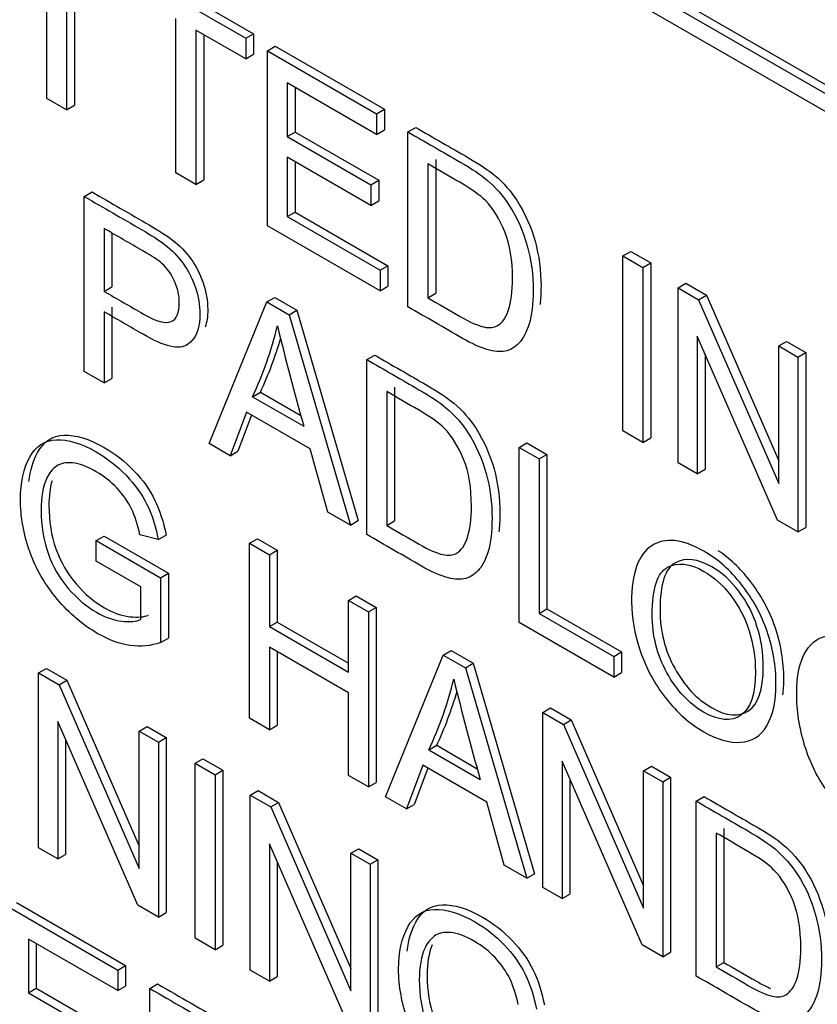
# Model space of a CAD drawing. Header units: inches. Extents: x 1 to 359, y -2 to 239.
# Tile 48 of 57: x 331.397 to 331.757, y 183.462 to 183.907. Entities that reach past the tile are written whole.
import ezdxf

# ---------------------------------------------------------------- set-up
doc = ezdxf.new("R2010")
doc.units = ezdxf.units.IN
doc.header["$MEASUREMENT"] = 0
doc.layers.add('Default', color=7, linetype='Continuous')
doc.layers.add('LAB20180', color=7, linetype='Continuous')

# ---------------------------------------------------------------- blocks, each defined once
blk = doc.blocks.new('SE1')
at = {"layer": 'LAB20180', "color": 7, "linetype": 'Continuous'}
for p, q in [((330.9091160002, 184.3646789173), (332.2349412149, 183.5992133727)), ((330.9126515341, 184.3667201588), (332.2384767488, 183.6012546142)), ((332.2349412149, 183.5910484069), (330.9091160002, 184.3565139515)), ((331.4087748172, 183.8711644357), (331.4087748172, 183.940879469)), ((331.4177445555, 183.9357007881), (331.4177445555, 183.8659857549)), ((331.4212800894, 183.9336595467), (331.4212800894, 183.8680269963)), ((331.4445627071, 183.9294705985), (331.4985632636, 183.8982933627)), ((331.448098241, 183.93151184), (331.5020987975, 183.9003346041)), ((331.4670553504, 183.8375161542), (331.4670553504, 183.9072311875)), ((331.4985632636, 183.8890400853), (331.4760706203, 183.9020262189)), ((331.4760706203, 183.9020262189), (331.4760706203, 183.8323111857)), ((331.4796061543, 183.8999849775), (331.4796061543, 183.8343524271)), ((331.4985632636, 183.8982933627), (331.5020987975, 183.9003346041)), ((331.4985632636, 183.8982933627), (331.4985632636, 183.8890400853)), ((331.5020987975, 183.9003346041), (331.5020987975, 183.8910813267)), ((331.5083525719, 183.8926415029), (331.5118881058, 183.8946827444)), ((331.5118881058, 183.8946827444), (331.5611989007, 183.8662131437)), ((331.4985632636, 183.8890400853), (331.5020987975, 183.8910813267)), ((331.5083525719, 183.8136731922), (331.5083525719, 183.8926415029)), ((331.5083525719, 183.8926415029), (331.5576633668, 183.8641719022)), ((331.5576633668, 183.8549186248), (331.5173223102, 183.8782095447)), ((331.5173223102, 183.8782095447), (331.5173223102, 183.8539196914)), ((331.5208578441, 183.8761683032), (331.5208578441, 183.8559609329)), ((331.4177445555, 183.8659857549), (331.4087748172, 183.8711644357)), ((331.4177445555, 183.8659857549), (331.4212800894, 183.8680269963)), ((331.5576633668, 183.8641719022), (331.5611989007, 183.8662131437)), ((331.5611989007, 183.8662131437), (331.5611989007, 183.8569598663)), ((331.5576633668, 183.8641719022), (331.5576633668, 183.8549186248)), ((331.5717781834, 183.856022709), (331.5753137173, 183.8580639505)), ((331.5173223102, 183.8539196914), (331.5208578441, 183.8559609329)), ((331.5173223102, 183.8539196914), (331.5550680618, 183.8321271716)), ((331.5208578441, 183.8559609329), (331.5586035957, 183.8341684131)), ((331.5576633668, 183.8549186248), (331.5611989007, 183.8569598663)), ((331.5717781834, 183.7770543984), (331.5717781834, 183.856022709)), ((331.5550680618, 183.8228213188), (331.5173223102, 183.8446138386)), ((331.5173223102, 183.8446138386), (331.5173223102, 183.8177477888)), ((331.5208578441, 183.8425725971), (331.5208578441, 183.8197890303)), ((331.5807934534, 183.8415644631), (331.5807934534, 183.7811027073)), ((331.5843289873, 183.8436057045), (331.5843289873, 183.7831439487)), ((331.4760706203, 183.8323111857), (331.4670553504, 183.8375161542)), ((331.4760706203, 183.8323111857), (331.4796061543, 183.8343524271)), ((331.5550680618, 183.8321271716), (331.5586035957, 183.8341684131)), ((331.5550680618, 183.8321271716), (331.5550680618, 183.8228213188)), ((331.5586035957, 183.8341684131), (331.5586035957, 183.8248625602)), ((331.4257125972, 183.8268459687), (331.4292481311, 183.8288872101)), ((331.4257125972, 183.7478250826), (331.4257125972, 183.8268459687)), ((331.5550680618, 183.8228213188), (331.5586035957, 183.8248625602)), ((331.5173223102, 183.8177477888), (331.5208578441, 183.8197890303)), ((331.5173223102, 183.8177477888), (331.5592569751, 183.7935367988)), ((331.5208578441, 183.8197890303), (331.562792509, 183.7955780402)), ((331.5592569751, 183.7842835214), (331.5083525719, 183.8136731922)), ((331.4346823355, 183.8124140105), (331.4346823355, 183.7840232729)), ((331.4382178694, 183.8103564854), (331.4382178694, 183.7860645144)), ((331.6688061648, 183.8000035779), (331.6723416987, 183.8020448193)), ((331.6688061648, 183.7210352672), (331.6688061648, 183.8000035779)), ((331.6688061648, 183.8000035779), (331.6778214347, 183.7947986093)), ((331.6723416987, 183.8020448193), (331.6813569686, 183.7968398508)), ((331.5592569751, 183.7935367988), (331.562792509, 183.7955780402)), ((331.562792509, 183.7955780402), (331.562792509, 183.7863247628)), ((331.6778214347, 183.7947986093), (331.6813569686, 183.7968398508)), ((331.6813569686, 183.7968398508), (331.6813569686, 183.7178715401)), ((331.5592569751, 183.7935367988), (331.5592569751, 183.7842835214)), ((331.6778214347, 183.7947986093), (331.6778214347, 183.7158302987)), ((331.5592569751, 183.7842835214), (331.562792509, 183.7863247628)), ((331.6937119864, 183.7856241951), (331.6972475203, 183.7876654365)), ((331.6972475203, 183.7876654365), (331.7065359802, 183.7823027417)), ((331.4346823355, 183.7840232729), (331.4382178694, 183.7860645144)), ((331.5807934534, 183.7811027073), (331.5843289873, 183.7831439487)), ((331.6937119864, 183.7066558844), (331.6937119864, 183.7856241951)), ((331.6937119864, 183.7856241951), (331.7030004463, 183.7802615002)), ((331.7030004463, 183.7802615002), (331.7065359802, 183.7823027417)), ((331.7065359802, 183.7823027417), (331.7391525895, 183.7074522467)), ((331.4820352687, 183.715307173), (331.5081704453, 183.7792389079)), ((331.5081704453, 183.7792389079), (331.5117059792, 183.7812801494)), ((331.5081704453, 183.7792389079), (331.5181418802, 183.7734818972)), ((331.5117059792, 183.7812801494), (331.5216774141, 183.7755231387)), ((331.7030004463, 183.7802615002), (331.7391525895, 183.6972974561)), ((331.4346823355, 183.7747699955), (331.4346823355, 183.7426464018)), ((331.4382178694, 183.776811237), (331.4382178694, 183.7446876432)), ((331.5181418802, 183.7734818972), (331.5216774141, 183.7755231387)), ((331.5181418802, 183.7734818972), (331.5458706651, 183.6784517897)), ((331.5216774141, 183.7755231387), (331.549406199, 183.6804930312)), ((331.7385606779, 183.6807624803), (331.702363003, 183.7637528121)), ((331.702363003, 183.7637528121), (331.702363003, 183.7016612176)), ((331.7391525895, 183.7593890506), (331.7426881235, 183.761430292)), ((331.7426881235, 183.761430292), (331.7513846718, 183.7564093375)), ((331.5532467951, 183.7532140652), (331.556782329, 183.7552553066)), ((331.7058985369, 183.7556469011), (331.7058985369, 183.7037024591)), ((331.7391525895, 183.6972974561), (331.7391525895, 183.7593890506)), ((331.7391525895, 183.7593890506), (331.7478491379, 183.7543680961)), ((331.7478491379, 183.7543680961), (331.7513846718, 183.7564093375)), ((331.7513846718, 183.7564093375), (331.7513846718, 183.6774410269)), ((331.5532467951, 183.6741931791), (331.5532467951, 183.7532140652)), ((331.7478491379, 183.7543680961), (331.7478491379, 183.6753997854)), ((331.4346823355, 183.7426464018), (331.4257125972, 183.7478250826)), ((331.4346823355, 183.7426464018), (331.4382178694, 183.7446876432)), ((331.5016594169, 183.7364687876), (331.5051949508, 183.738510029)), ((331.5051949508, 183.738510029), (331.5234806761, 183.7279527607)), ((331.5622165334, 183.7387821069), (331.5622165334, 183.6783203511)), ((331.5657520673, 183.7408233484), (331.5657520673, 183.6803615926)), ((331.5016594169, 183.7364687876), (331.5247895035, 183.7231146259)), ((331.4989275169, 183.7294762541), (331.491551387, 183.7098130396)), ((331.5277035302, 183.7128624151), (331.4989275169, 183.7294762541)), ((331.5012042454, 183.7281617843), (331.4950869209, 183.711854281)), ((331.6778214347, 183.7158302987), (331.6688061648, 183.7210352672)), ((331.491551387, 183.7098130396), (331.4820352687, 183.715307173)), ((331.6219996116, 183.7135196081), (331.6255351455, 183.7155608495)), ((331.6255351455, 183.7155608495), (331.6345048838, 183.7103821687)), ((331.6778214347, 183.7158302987), (331.6813569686, 183.7178715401)), ((331.491551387, 183.7098130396), (331.4950869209, 183.711854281)), ((331.5355805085, 183.6843928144), (331.5277035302, 183.7128624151)), ((331.6219996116, 183.634498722), (331.6219996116, 183.7135196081)), ((331.6219996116, 183.7135196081), (331.6309693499, 183.7083409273)), ((331.6309693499, 183.7083409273), (331.6345048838, 183.7103821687)), ((331.6309693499, 183.7083409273), (331.6309693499, 183.638625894)), ((331.6345048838, 183.7103821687), (331.6345048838, 183.6406671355)), ((331.702363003, 183.7016612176), (331.6937119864, 183.7066558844)), ((331.702363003, 183.7016612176), (331.7058985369, 183.7037024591)), ((331.5458706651, 183.6784517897), (331.5355805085, 183.6843928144)), ((331.5458706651, 183.6784517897), (331.549406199, 183.6804930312)), ((331.5622165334, 183.6783203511), (331.5657520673, 183.6803615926)), ((331.7478491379, 183.6753997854), (331.7385606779, 183.6807624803)), ((331.7478491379, 183.6753997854), (331.7513846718, 183.6774410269)), ((331.4310853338, 183.6714881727), (331.4346208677, 183.6735294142)), ((331.4310853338, 183.6621823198), (331.4310853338, 183.6714881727)), ((331.4310853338, 183.6714881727), (331.4601800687, 183.6546903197)), ((331.4346208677, 183.6735294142), (331.4637156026, 183.6567315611)), ((331.4591328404, 183.6719087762), (331.4508460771, 183.6741169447)), ((331.4591328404, 183.6719087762), (331.4626683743, 183.6739500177)), ((331.5003389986, 183.6702526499), (331.5038745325, 183.6722938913)), ((331.5038745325, 183.6722938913), (331.5128442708, 183.6671152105)), ((331.5003389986, 183.5912317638), (331.5003389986, 183.6702526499)), ((331.5003389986, 183.6702526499), (331.5093087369, 183.665073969)), ((331.5093087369, 183.665073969), (331.5128442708, 183.6671152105)), ((331.5128442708, 183.6671152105), (331.5128442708, 183.6346761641)), ((331.4511647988, 183.6505894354), (331.4310853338, 183.6621823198)), ((331.5093087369, 183.665073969), (331.5093087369, 183.6326349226)), ((331.4601800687, 183.6546903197), (331.4637156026, 183.6567315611)), ((331.4601800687, 183.6546903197), (331.4601800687, 183.6254057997)), ((331.4637156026, 183.6567315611), (331.4637156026, 183.6274470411)), ((331.4511647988, 183.6358157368), (331.4511647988, 183.6505894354)), ((331.5449600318, 183.6444906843), (331.5484955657, 183.6465319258)), ((331.5449600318, 183.6120516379), (331.5449600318, 183.6444906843)), ((331.5449600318, 183.6444906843), (331.5539753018, 183.6392857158)), ((331.5484955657, 183.6465319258), (331.5575108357, 183.6413269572)), ((331.5539753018, 183.6392857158), (331.5575108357, 183.6413269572)), ((331.5575108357, 183.6413269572), (331.5575108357, 183.5623060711)), ((331.6309693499, 183.638625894), (331.6345048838, 183.6406671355)), ((331.6345048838, 183.6406671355), (331.6682438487, 183.621187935)), ((331.5539753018, 183.6392857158), (331.5539753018, 183.5602648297)), ((331.6309693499, 183.638625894), (331.6647083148, 183.6191466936)), ((331.5093087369, 183.6326349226), (331.5128442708, 183.6346761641)), ((331.5093087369, 183.6326349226), (331.5449600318, 183.6120516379)), ((331.5128442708, 183.6346761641), (331.5449600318, 183.6161341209)), ((331.6647083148, 183.6098408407), (331.6219996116, 183.634498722)), ((331.4601800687, 183.6254057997), (331.4637156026, 183.6274470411)), ((331.5449600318, 183.6027457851), (331.5093087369, 183.6233290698)), ((331.5093087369, 183.6233290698), (331.5093087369, 183.5860530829)), ((331.5877597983, 183.6197802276), (331.5912953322, 183.6218214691)), ((331.5912953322, 183.6218214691), (331.6012667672, 183.6160644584)), ((331.5128442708, 183.6212878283), (331.5128442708, 183.5880943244)), ((331.5616246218, 183.5558484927), (331.5877597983, 183.6197802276)), ((331.5877597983, 183.6197802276), (331.5977312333, 183.6140232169)), ((331.6647083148, 183.6191466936), (331.6682438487, 183.621187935)), ((331.6647083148, 183.6191466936), (331.6647083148, 183.6098408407)), ((331.6682438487, 183.621187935), (331.6682438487, 183.6118820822)), ((331.4050867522, 183.6117388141), (331.4086222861, 183.6137800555)), ((331.4086222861, 183.6137800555), (331.4178652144, 183.6084436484)), ((331.5977312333, 183.6140232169), (331.6012667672, 183.6160644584)), ((331.5977312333, 183.6140232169), (331.6254600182, 183.5189931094)), ((331.6012667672, 183.6160644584), (331.6289955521, 183.5210343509)), ((331.4050867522, 183.532717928), (331.4050867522, 183.6117388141)), ((331.4050867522, 183.6117388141), (331.4143296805, 183.6064024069)), ((331.4143296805, 183.6064024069), (331.4178652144, 183.6084436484)), ((331.4178652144, 183.6084436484), (331.4505273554, 183.5335117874)), ((331.6647083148, 183.6098408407), (331.6682438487, 183.6118820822)), ((331.4143296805, 183.6064024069), (331.4505273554, 183.5233594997)), ((331.5449600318, 183.5654697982), (331.5449600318, 183.6027457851)), ((331.6326540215, 183.5938605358), (331.6361895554, 183.5959017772)), ((331.6361895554, 183.5959017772), (331.6454780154, 183.5905390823)), ((331.5093087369, 183.5860530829), (331.5003389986, 183.5912317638)), ((331.6326540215, 183.5148396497), (331.6326540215, 183.5938605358)), ((331.6326540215, 183.5938605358), (331.6419424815, 183.5884978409)), ((331.6419424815, 183.5884978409), (331.6454780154, 183.5905390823)), ((331.6454780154, 183.5905390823), (331.6781401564, 183.5156072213)), ((331.4498899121, 183.5068508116), (331.4137377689, 183.5898148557)), ((331.4137377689, 183.5898148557), (331.4137377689, 183.5277232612)), ((331.4505273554, 183.5855036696), (331.4540628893, 183.587544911)), ((331.4540628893, 183.587544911), (331.462713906, 183.5825502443)), ((331.5093087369, 183.5860530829), (331.5128442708, 183.5880943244)), ((331.6419424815, 183.5884978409), (331.6781401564, 183.5054549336)), ((331.4172733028, 183.5817013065), (331.4172733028, 183.5297645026)), ((331.4505273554, 183.5233594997), (331.4505273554, 183.5855036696)), ((331.4505273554, 183.5855036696), (331.4591783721, 183.5805090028)), ((331.4591783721, 183.5805090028), (331.462713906, 183.5825502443)), ((331.462713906, 183.5825502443), (331.462713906, 183.5035293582)), ((331.4591783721, 183.5805090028), (331.4591783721, 183.5014881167)), ((331.58124877, 183.5770101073), (331.5847843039, 183.5790513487)), ((331.5847843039, 183.5790513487), (331.603107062, 183.5684726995)), ((331.4757518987, 183.5709402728), (331.4792874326, 183.5729815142)), ((331.4792874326, 183.5729815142), (331.4882571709, 183.5678028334)), ((331.58124877, 183.5770101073), (331.6044243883, 183.5636296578)), ((331.4757518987, 183.4919193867), (331.4757518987, 183.5709402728)), ((331.4757518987, 183.5709402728), (331.484721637, 183.5657615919)), ((331.57851687, 183.5700175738), (331.5711407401, 183.5503543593)), ((331.5807935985, 183.568703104), (331.574676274, 183.5523956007)), ((331.6073384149, 183.5533774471), (331.57851687, 183.5700175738)), ((331.6775027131, 183.4889462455), (331.6413505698, 183.5719628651)), ((331.6413505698, 183.5719628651), (331.6413505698, 183.5098186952)), ((331.6781401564, 183.5675991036), (331.6816756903, 183.569640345)), ((331.6816756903, 183.569640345), (331.6903267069, 183.5646456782)), ((331.484721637, 183.5657615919), (331.4882571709, 183.5678028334)), ((331.484721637, 183.5657615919), (331.484721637, 183.4867407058)), ((331.4882571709, 183.5678028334), (331.4882571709, 183.4887819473)), ((331.5539753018, 183.5602648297), (331.5449600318, 183.5654697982)), ((331.6448861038, 183.5638441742), (331.6448861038, 183.5118599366)), ((331.6781401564, 183.5054549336), (331.6781401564, 183.5675991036)), ((331.6781401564, 183.5675991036), (331.686791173, 183.5626044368)), ((331.686791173, 183.5626044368), (331.6903267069, 183.5646456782)), ((331.6903267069, 183.5646456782), (331.6903267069, 183.4856247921)), ((331.5539753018, 183.5602648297), (331.5575108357, 183.5623060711)), ((331.686791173, 183.5626044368), (331.686791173, 183.4835835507)), ((331.5006121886, 183.5565871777), (331.5041477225, 183.5586284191)), ((331.5006121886, 183.4775662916), (331.5006121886, 183.5565871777)), ((331.5006121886, 183.5565871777), (331.5099006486, 183.5512244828)), ((331.5041477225, 183.5586284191), (331.5134361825, 183.5532657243)), ((331.5711407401, 183.5503543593), (331.5616246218, 183.5558484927)), ((331.7019076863, 183.5538769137), (331.7054432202, 183.5559181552)), ((331.5099006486, 183.5512244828), (331.5134361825, 183.5532657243)), ((331.5099006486, 183.5512244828), (331.5460983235, 183.4681815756)), ((331.5134361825, 183.5532657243), (331.5460983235, 183.4783338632)), ((331.5711407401, 183.5503543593), (331.574676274, 183.5523956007)), ((331.6151698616, 183.5249341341), (331.6073384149, 183.5533774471)), ((331.7019076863, 183.4748560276), (331.7019076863, 183.5538769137)), ((331.7108774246, 183.5394449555), (331.7108774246, 183.4789831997)), ((331.7144129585, 183.541486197), (331.7144129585, 183.4810244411)), ((331.4137377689, 183.5277232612), (331.4050867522, 183.532717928)), ((331.5454608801, 183.4516728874), (331.5093087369, 183.5346369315)), ((331.5093087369, 183.5346369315), (331.5093087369, 183.4725453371)), ((331.4137377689, 183.5277232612), (331.4172733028, 183.5297645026)), ((331.5460983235, 183.5303257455), (331.5496338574, 183.5323669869)), ((331.5460983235, 183.4681815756), (331.5460983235, 183.5303257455)), ((331.5460983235, 183.5303257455), (331.5547493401, 183.5253310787)), ((331.5496338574, 183.5323669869), (331.558284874, 183.5273723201)), ((331.5128442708, 183.5265233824), (331.5128442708, 183.4745865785)), ((331.5547493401, 183.5253310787), (331.558284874, 183.5273723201)), ((331.5547493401, 183.5253310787), (331.5547493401, 183.4463101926)), ((331.558284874, 183.5273723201), (331.558284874, 183.448351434)), ((331.6254600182, 183.5189931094), (331.6151698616, 183.5249341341)), ((331.6254600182, 183.5189931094), (331.6289955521, 183.5210343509)), ((331.6413505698, 183.5098186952), (331.6326540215, 183.5148396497)), ((331.6413505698, 183.5098186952), (331.6448861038, 183.5118599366)), ((331.3915410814, 183.5060516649), (331.4408518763, 183.4775820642)), ((331.3950766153, 183.5080929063), (331.4443874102, 183.4796233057)), ((331.4591783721, 183.5014881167), (331.4498899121, 183.5068508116)), ((331.4591783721, 183.5014881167), (331.462713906, 183.5035293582)), ((331.4408518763, 183.4682762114), (331.4005108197, 183.4915671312)), ((331.4005108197, 183.4915671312), (331.4005108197, 183.467277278)), ((331.4040463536, 183.4895258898), (331.4040463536, 183.4693185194)), ((331.484721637, 183.4867407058), (331.4757518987, 183.4919193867)), ((331.484721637, 183.4867407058), (331.4882571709, 183.4887819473)), ((331.686791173, 183.4835835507), (331.6775027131, 183.4889462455)), ((331.686791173, 183.4835835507), (331.6903267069, 183.4856247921)), ((331.4408518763, 183.4775820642), (331.4443874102, 183.4796233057)), ((331.4443874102, 183.4796233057), (331.4443874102, 183.4703174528)), ((331.7108774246, 183.4789831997), (331.7144129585, 183.4810244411)), ((331.4408518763, 183.4775820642), (331.4408518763, 183.4682762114)), ((331.5093087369, 183.4725453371), (331.5006121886, 183.4775662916)), ((331.4552854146, 183.469248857), (331.4588209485, 183.4712900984)), ((331.5093087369, 183.4725453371), (331.5128442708, 183.4745865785)), ((331.4005108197, 183.467277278), (331.4040463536, 183.4693185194)), ((331.4005108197, 183.467277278), (331.4382565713, 183.4454847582)), ((331.4040463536, 183.4693185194), (331.4417921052, 183.4475259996)), ((331.4408518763, 183.4682762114), (331.4443874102, 183.4703174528)), ((331.4552854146, 183.3902279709), (331.4552854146, 183.469248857))]:
    blk.add_line(p, q, dxfattribs=at)
for centre, radius, start, end in [((331.3480010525, 183.808321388), 0.1696280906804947, 334.9386130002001, 346.3817196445), ((332.997109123, 184.1353194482), 1.528933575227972, 193.8862821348, 195.6406344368), ((331.3515365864, 183.8103626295), 0.1696280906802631, 334.9386130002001, 343.7809991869), ((331.4275904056, 183.6488627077), 0.1696280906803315, 334.9386130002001, 346.3817196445), ((332.9553132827, 183.9450095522), 1.403692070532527, 193.8529076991, 195.7653143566), ((331.4311259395, 183.6509039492), 0.169628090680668, 334.9386130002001, 343.7780470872)]:
    blk.add_arc(centre, radius, start, end, dxfattribs=at)
for points, knots in [([(331.5753137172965, 183.8580639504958), (331.5831755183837, 183.8535249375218), (331.5910373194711, 183.8489859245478), (331.5988991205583, 183.8444469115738), (331.6041807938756, 183.8413975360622), (331.6082786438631, 183.8386636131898), (331.6110560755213, 183.8363240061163), (331.614974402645, 183.8330233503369), (331.6183411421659, 183.8291737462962), (331.6210730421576, 183.8248625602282), (331.6246629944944, 183.8191972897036), (331.627401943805, 183.8131645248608), (331.6309534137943, 183.8001783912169), (331.6318640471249, 183.7933961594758), (331.6318640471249, 183.7833442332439), (331.6317150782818, 183.78058220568), (331.631411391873, 183.778081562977)], [0, 0, 0, 0, 0.1506353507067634, 0.1506353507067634, 0.1506353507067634, 0.2286632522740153, 0.2286632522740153, 0.2286632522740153, 0.3006561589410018, 0.3006561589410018, 0.3006561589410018, 0.3972285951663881, 0.3972285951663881, 0.4938010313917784, 0.4938010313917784, 0.5350176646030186, 0.5350176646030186, 0.5350176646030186, 0.5350176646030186]), ([(331.5717781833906, 183.8560227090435), (331.5796399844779, 183.8514836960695), (331.5875017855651, 183.8469446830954), (331.5953635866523, 183.8424056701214), (331.6006452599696, 183.8393562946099), (331.6047431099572, 183.8366223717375), (331.6075205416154, 183.834282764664), (331.6114388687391, 183.8309821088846), (331.6148056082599, 183.8271325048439), (331.6175375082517, 183.8228213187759), (331.6211274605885, 183.8171560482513), (331.6238664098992, 183.8111232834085), (331.6274178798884, 183.7981371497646), (331.6283285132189, 183.7913549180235), (331.6283285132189, 183.7783162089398), (331.627736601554, 183.7732952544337), (331.6252778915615, 183.7654615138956), (331.6237298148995, 183.7625172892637), (331.6218630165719, 183.7605982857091), (331.6199591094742, 183.7586411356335), (331.6178562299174, 183.7574437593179), (331.6156251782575, 183.7569968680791), (331.6133628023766, 183.7565437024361), (331.6106622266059, 183.7568128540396), (331.6074294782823, 183.7577854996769), (331.6042828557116, 183.7587322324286), (331.6005997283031, 183.7604142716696), (331.5964563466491, 183.7628064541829), (331.5882302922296, 183.7675557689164), (331.5800042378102, 183.7723050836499), (331.5717781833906, 183.7770543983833)], [0, 0, 0, 0, 0.1506353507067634, 0.1506353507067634, 0.1506353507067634, 0.2286632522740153, 0.2286632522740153, 0.2286632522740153, 0.3006561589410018, 0.3006561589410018, 0.3006561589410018, 0.3972285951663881, 0.3972285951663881, 0.4938010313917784, 0.4938010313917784, 0.5759596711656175, 0.5759596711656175, 0.6581183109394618, 0.6581183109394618, 0.6581183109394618, 0.7147548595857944, 0.7147548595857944, 0.7147548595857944, 0.7717670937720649, 0.7717670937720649, 0.7717670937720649, 0.8423912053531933, 0.8423912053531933, 0.8423912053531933, 1, 1, 1, 1]), ([(331.5807934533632, 183.781102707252), (331.5856653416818, 183.7782899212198), (331.5905372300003, 183.7754771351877), (331.5954091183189, 183.7726643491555), (331.5999167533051, 183.7700618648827), (331.6034682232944, 183.7684846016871), (331.6060635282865, 183.7679325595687), (331.6086305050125, 183.7673865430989), (331.6106622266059, 183.7676433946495), (331.6143502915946, 183.7697726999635), (331.6160349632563, 183.772112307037), (331.6184026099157, 183.7791574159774), (331.6189945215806, 183.7838629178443), (331.6189945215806, 183.7981108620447), (331.6178562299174, 183.8051296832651), (331.6154885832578, 183.8109655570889), (331.6131412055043, 183.8167514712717), (331.6102979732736, 183.8213754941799), (331.6069286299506, 183.8248454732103), (331.6044878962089, 183.8273591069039), (331.6005541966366, 183.8301555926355), (331.5951814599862, 183.8332575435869), (331.5903854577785, 183.8360265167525), (331.5855894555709, 183.8387954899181), (331.5807934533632, 183.8415644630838)], [0, 0, 0, 0, 0.1314761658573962, 0.1314761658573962, 0.1314761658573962, 0.228302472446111, 0.228302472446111, 0.228302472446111, 0.3040923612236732, 0.3040923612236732, 0.4088607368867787, 0.4088607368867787, 0.5136291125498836, 0.5136291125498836, 0.6579153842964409, 0.6579153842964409, 0.6579153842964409, 0.7636185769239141, 0.7636185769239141, 0.7636185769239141, 0.8705481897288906, 0.8705481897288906, 0.8705481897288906, 1, 1, 1, 1]), ([(331.4257125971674, 183.8268459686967), (331.4343029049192, 183.8218863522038), (331.4428932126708, 183.816926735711), (331.4514835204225, 183.8119671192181), (331.4560366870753, 183.8093383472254), (331.4594970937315, 183.8070776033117), (331.4619102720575, 183.8052111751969), (331.4652828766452, 183.8026026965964), (331.4680570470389, 183.799769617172), (331.4703336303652, 183.7966150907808), (331.4725888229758, 183.7934902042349), (331.4744314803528, 183.7898854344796), (331.4758429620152, 183.7858108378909), (331.4772453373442, 183.7817625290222), (331.4778918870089, 183.7777405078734), (331.4778918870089, 183.7671202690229), (331.4760706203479, 183.7624936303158), (331.4723370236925, 183.7599700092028), (331.4686470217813, 183.7574758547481), (331.461955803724, 183.7589710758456), (331.4522575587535, 183.7646229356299), (331.4463992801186, 183.7680369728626), (331.4405407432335, 183.7713876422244), (331.4346823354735, 183.7747699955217)], [0, 0, 0, 0, 0.2166099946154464, 0.2166099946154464, 0.2166099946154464, 0.3045048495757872, 0.3045048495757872, 0.3045048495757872, 0.3809708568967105, 0.3809708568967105, 0.3809708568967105, 0.4540066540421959, 0.4540066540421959, 0.4540066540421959, 0.5335807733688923, 0.5335807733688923, 0.6712224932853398, 0.6712224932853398, 0.6712224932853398, 0.8522763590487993, 0.8522763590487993, 0.8522763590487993, 1, 1, 1, 1]), ([(331.4292481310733, 183.828887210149), (331.437838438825, 183.8239275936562), (331.4464287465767, 183.8189679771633), (331.4550190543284, 183.8140083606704), (331.4595722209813, 183.8113795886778), (331.4630326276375, 183.809118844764), (331.4654458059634, 183.8072524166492), (331.4688184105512, 183.8046439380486), (331.4715925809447, 183.8018108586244), (331.4738691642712, 183.7986563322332), (331.4761243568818, 183.7955314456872), (331.4779670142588, 183.7919266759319), (331.4793784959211, 183.7878520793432), (331.4807808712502, 183.7838037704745), (331.4814274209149, 183.7797817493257), (331.4814274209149, 183.772748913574), (331.481030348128, 183.7700651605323), (331.4802269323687, 183.7678399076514)], [0, 0, 0, 0, 0.2166099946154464, 0.2166099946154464, 0.2166099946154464, 0.3045048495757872, 0.3045048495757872, 0.3045048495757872, 0.3809708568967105, 0.3809708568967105, 0.3809708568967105, 0.4540066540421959, 0.4540066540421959, 0.4540066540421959, 0.5335807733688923, 0.5335807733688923, 0.5978493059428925, 0.5978493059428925, 0.5978493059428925, 0.5978493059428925]), ([(331.4346823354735, 183.7840232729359), (331.4405862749, 183.7806146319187), (331.4464902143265, 183.7772059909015), (331.452394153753, 183.7737973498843), (331.4582677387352, 183.7704062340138), (331.4624566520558, 183.769249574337), (331.4673740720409, 183.7714577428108), (331.4686034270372, 183.7743231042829), (331.4686034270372, 183.7822094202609), (331.4678749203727, 183.7854690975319), (331.4649608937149, 183.791883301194), (331.4630485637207, 183.7945646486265), (331.4606809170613, 183.7966676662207), (331.4591770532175, 183.7980034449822), (331.456355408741, 183.7999010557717), (331.4522120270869, 183.802293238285), (331.4463687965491, 183.805666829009), (331.4405255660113, 183.8090404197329), (331.4346823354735, 183.8124140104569)], [0, 0, 0, 0, 0.2154013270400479, 0.2154013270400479, 0.2154013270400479, 0.3510943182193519, 0.3510943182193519, 0.4867873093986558, 0.4867873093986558, 0.5850477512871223, 0.5850477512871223, 0.6833081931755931, 0.6833081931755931, 0.6833081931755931, 0.7868165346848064, 0.7868165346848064, 0.7868165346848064, 1, 1, 1, 1]), ([(331.5567823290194, 183.7552553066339), (331.5646289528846, 183.7507250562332), (331.5724755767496, 183.7461948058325), (331.5803222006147, 183.7416645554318), (331.5856494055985, 183.7385888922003), (331.5897017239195, 183.7358812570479), (331.5924791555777, 183.7335416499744), (331.596440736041, 183.7302045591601), (331.5997642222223, 183.7263913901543), (331.6025416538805, 183.7220539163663), (331.6061309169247, 183.7164486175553), (331.6088250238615, 183.7103821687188), (331.6106462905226, 183.7038628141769), (331.6124616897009, 183.6973644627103), (331.6132871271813, 183.6906138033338), (331.6132871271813, 183.6806061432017), (331.6131425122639, 183.6778812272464), (331.6128532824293, 183.6754066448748)], [0, 0, 0, 0, 0.1503706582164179, 0.1503706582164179, 0.1503706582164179, 0.228413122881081, 0.228413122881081, 0.228413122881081, 0.300666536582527, 0.300666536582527, 0.300666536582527, 0.3925607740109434, 0.3925607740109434, 0.3925607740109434, 0.4980501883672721, 0.4980501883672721, 0.5424097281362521, 0.5424097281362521, 0.5424097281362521, 0.5424097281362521]), ([(331.5532467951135, 183.7532140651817), (331.5610934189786, 183.7486838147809), (331.5689400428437, 183.7441535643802), (331.5767866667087, 183.7396233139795), (331.5821138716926, 183.736547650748), (331.5861661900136, 183.7338400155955), (331.5889436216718, 183.7315004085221), (331.5929052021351, 183.7281633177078), (331.5962286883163, 183.7243501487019), (331.5990061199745, 183.720012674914), (331.6025953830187, 183.7144073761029), (331.6052894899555, 183.7083409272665), (331.6071107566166, 183.7018215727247), (331.608926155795, 183.695323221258), (331.6097515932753, 183.6885725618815), (331.6097515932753, 183.6755338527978), (331.6091596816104, 183.6705128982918), (331.6079758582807, 183.6665697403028), (331.6067883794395, 183.6626144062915), (331.6051984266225, 183.6597086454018), (331.6032860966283, 183.6577633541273), (331.6013953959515, 183.6558400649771), (331.5993248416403, 183.654635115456), (331.5970482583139, 183.6542145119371), (331.5948033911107, 183.6537997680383), (331.5893534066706, 183.6542933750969), (331.582068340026, 183.6575530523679), (331.5779249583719, 183.6599452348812), (331.5696989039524, 183.6646945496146), (331.5614728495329, 183.6694438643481), (331.5532467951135, 183.6741931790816)], [0, 0, 0, 0, 0.1503706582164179, 0.1503706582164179, 0.1503706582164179, 0.228413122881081, 0.228413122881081, 0.228413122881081, 0.300666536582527, 0.300666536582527, 0.300666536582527, 0.3925607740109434, 0.3925607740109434, 0.3925607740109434, 0.4980501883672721, 0.4980501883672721, 0.5877949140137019, 0.5877949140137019, 0.5877949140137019, 0.6585215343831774, 0.6585215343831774, 0.6585215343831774, 0.7149737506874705, 0.7149737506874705, 0.7149737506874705, 0.7786731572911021, 0.8423725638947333, 0.8423725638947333, 0.8423725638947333, 1, 1, 1, 1]), ([(331.5622165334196, 183.67832035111), (331.5671035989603, 183.6754988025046), (331.5719906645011, 183.6726772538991), (331.5768777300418, 183.6698557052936), (331.5813853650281, 183.6672532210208), (331.5849368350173, 183.6656759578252), (331.5874866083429, 183.6651502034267), (331.5900496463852, 183.6646217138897), (331.5920853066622, 183.6648610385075), (331.5936333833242, 183.6657022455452), (331.5958275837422, 183.6668945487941), (331.5974580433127, 183.6693299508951), (331.5986418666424, 183.6728525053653), (331.599816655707, 183.676348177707), (331.6004631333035, 183.6810542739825), (331.6004631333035, 183.6953022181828), (331.5992793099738, 183.7023473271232), (331.5969116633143, 183.7081832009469), (331.5945766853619, 183.7139385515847), (331.59172105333, 183.718593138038), (331.588351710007, 183.7220631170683), (331.5859504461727, 183.7245361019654), (331.5820228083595, 183.7273469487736), (331.5766045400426, 183.7304751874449), (331.571808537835, 183.7332441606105), (331.5670125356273, 183.7360131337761), (331.5622165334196, 183.7387821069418)], [0, 0, 0, 0, 0.1318476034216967, 0.1318476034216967, 0.1318476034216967, 0.2282460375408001, 0.2282460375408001, 0.2282460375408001, 0.2926558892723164, 0.2926558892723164, 0.2926558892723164, 0.3838023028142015, 0.3838023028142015, 0.3838023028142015, 0.4991582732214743, 0.4991582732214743, 0.6580257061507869, 0.6580257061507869, 0.6580257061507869, 0.7636904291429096, 0.7636904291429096, 0.7636904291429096, 0.870593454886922, 0.870593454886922, 0.870593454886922, 1, 1, 1, 1]), ([(331.4601800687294, 183.6254057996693), (331.4557179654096, 183.6239336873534), (331.4511192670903, 183.6234867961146), (331.4464295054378, 183.6241439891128), (331.441699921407, 183.6248067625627), (331.4368223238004, 183.626588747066), (331.4251206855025, 183.6333446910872), (331.4190194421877, 183.6385496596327), (331.4135101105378, 183.6450427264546), (331.408036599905, 183.6514935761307), (331.4039029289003, 183.6586860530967), (331.4010799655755, 183.6666249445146), (331.3982851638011, 183.6744846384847), (331.3968910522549, 183.6823450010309), (331.3968910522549, 183.697749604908), (331.3983025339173, 183.7041375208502), (331.4010799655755, 183.7091584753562), (331.4038752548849, 183.7142117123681), (331.4078641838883, 183.7168607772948), (331.413100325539, 183.7170447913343), (331.418319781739, 183.717228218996), (331.424301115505, 183.7154675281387), (331.4360938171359, 183.7086590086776), (331.4405559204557, 183.7051364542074), (331.4485694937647, 183.6968295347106), (331.4516656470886, 183.6924131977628), (331.453942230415, 183.6878391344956), (331.4562410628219, 183.6832203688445), (331.4579490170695, 183.6779023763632), (331.4591328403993, 183.6719087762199)], [0, 0, 0, 0, 0.0884639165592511, 0.0884639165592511, 0.0884639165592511, 0.1682750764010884, 0.1682750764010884, 0.276642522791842, 0.276642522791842, 0.276642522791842, 0.3759091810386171, 0.3759091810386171, 0.3759091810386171, 0.4819644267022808, 0.4819644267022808, 0.58729820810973, 0.58729820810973, 0.58729820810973, 0.6865359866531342, 0.6865359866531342, 0.6865359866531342, 0.7861934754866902, 0.7861934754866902, 0.8586112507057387, 0.8586112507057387, 0.9310290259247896, 0.9310290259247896, 0.9310290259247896, 1, 1, 1, 1]), ([(331.400746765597, 183.6981617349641), (331.4013075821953, 183.7032054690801), (331.4026029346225, 183.7075614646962), (331.4046154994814, 183.7111997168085), (331.4074107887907, 183.7162529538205), (331.4113997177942, 183.7189020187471), (331.4166358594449, 183.7190860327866), (331.4218553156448, 183.7192694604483), (331.4278366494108, 183.717508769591), (331.4396293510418, 183.7107002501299), (331.4440914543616, 183.7071776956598), (331.4521050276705, 183.6988707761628), (331.4552011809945, 183.6944544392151), (331.457477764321, 183.6898803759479), (331.4597765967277, 183.6852616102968), (331.4614845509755, 183.6799436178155), (331.4626683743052, 183.6739500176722)], [0.5109719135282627, 0.5109719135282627, 0.5109719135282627, 0.5109719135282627, 0.58729820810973, 0.58729820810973, 0.58729820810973, 0.6865359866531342, 0.6865359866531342, 0.6865359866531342, 0.7861934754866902, 0.7861934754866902, 0.8586112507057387, 0.8586112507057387, 0.9310290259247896, 0.9310290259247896, 0.9310290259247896, 1, 1, 1, 1]), ([(331.4508460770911, 183.6741169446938), (331.4498443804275, 183.678691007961), (331.4485694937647, 183.6825815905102), (331.4470214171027, 183.6857886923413), (331.445490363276, 183.6889605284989), (331.4433333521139, 183.6920714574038), (331.4405103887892, 183.6951208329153), (331.4377040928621, 183.6981522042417), (331.4345457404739, 183.70061496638), (331.4269874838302, 183.7049787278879), (331.4233904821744, 183.7063194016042), (331.4203853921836, 183.7065822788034), (331.4173966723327, 183.7068437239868), (331.4149671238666, 183.7063456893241), (331.413100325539, 183.7050575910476), (331.4112541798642, 183.7037837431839), (331.409822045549, 183.7019556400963), (331.4088203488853, 183.6997474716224), (331.4070505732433, 183.6958461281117), (331.4062250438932, 183.6909936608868), (331.4062250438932, 183.6782178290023), (331.4072722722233, 183.6717247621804), (331.4093667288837, 183.665783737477), (331.4114796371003, 183.6597903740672), (331.4145118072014, 183.6545063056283), (331.4184730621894, 183.6499059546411), (331.4224705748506, 183.6452634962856), (331.4267598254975, 183.641704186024), (331.4351831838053, 183.6368409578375), (331.4389623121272, 183.6355002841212), (331.4426959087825, 183.6350796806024), (331.4464452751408, 183.634657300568), (331.4492524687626, 183.6349219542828), (331.4511647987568, 183.6358157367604)], [0, 0, 0, 0, 0.0685497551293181, 0.0685497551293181, 0.0685497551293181, 0.1302835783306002, 0.1302835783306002, 0.1302835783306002, 0.2004282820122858, 0.2004282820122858, 0.2855371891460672, 0.2855371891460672, 0.2855371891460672, 0.352489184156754, 0.352489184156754, 0.352489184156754, 0.4129497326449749, 0.4129497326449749, 0.4129497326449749, 0.5132256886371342, 0.5132256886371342, 0.638570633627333, 0.638570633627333, 0.638570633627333, 0.7378104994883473, 0.7378104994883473, 0.7378104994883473, 0.8385208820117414, 0.8385208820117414, 0.926006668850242, 0.926006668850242, 0.926006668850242, 1, 1, 1, 1]), ([(331.4111456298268, 183.6984890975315), (331.4102065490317, 183.6952575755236), (331.4097605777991, 183.6915301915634), (331.4097605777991, 183.6802590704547), (331.4108078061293, 183.6737660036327), (331.4129022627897, 183.6678249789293), (331.4150151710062, 183.6618316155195), (331.4180473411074, 183.6565475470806), (331.4220085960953, 183.6519471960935), (331.4260061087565, 183.6473047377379), (331.4302953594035, 183.6437454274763), (331.4387187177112, 183.6388821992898), (331.4424978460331, 183.6375415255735), (331.4462314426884, 183.6371209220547), (331.4499808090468, 183.6366985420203), (331.4527880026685, 183.6369631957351), (331.4547003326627, 183.6378569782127)], [0.4395228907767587, 0.4395228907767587, 0.4395228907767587, 0.4395228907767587, 0.5132256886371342, 0.5132256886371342, 0.638570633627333, 0.638570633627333, 0.638570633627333, 0.7378104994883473, 0.7378104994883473, 0.7378104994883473, 0.8385208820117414, 0.8385208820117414, 0.926006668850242, 0.926006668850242, 0.926006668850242, 1, 1, 1, 1]), ([(331.6727218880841, 183.6436994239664), (331.6727218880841, 183.6567381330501), (331.6757725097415, 183.6652290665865), (331.6818282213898, 183.6691459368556), (331.687905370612, 183.6730766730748), (331.6957609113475, 183.672247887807), (331.7116969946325, 183.6630471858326), (331.717342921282, 183.6580525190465), (331.7223969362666, 183.6516120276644), (331.7274308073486, 183.6451972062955), (331.7313211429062, 183.6381527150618), (331.7339619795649, 183.6304241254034), (331.7366208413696, 183.6226427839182), (331.7379232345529, 183.6148355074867), (331.7379232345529, 183.5989577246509), (331.736557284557, 183.5925960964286), (331.7337798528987, 183.5878905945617), (331.730993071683, 183.5831692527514), (331.7270411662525, 183.5806877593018), (331.7218960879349, 183.5803985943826), (331.7167860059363, 183.5801113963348), (331.7112416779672, 183.5817129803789), (331.6989481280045, 183.5888106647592), (331.6932111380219, 183.5938579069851), (331.6881115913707, 183.6004298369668), (331.6830653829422, 183.6069330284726), (331.6792329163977, 183.614020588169), (331.6740423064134, 183.6294251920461), (331.6727218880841, 183.6367594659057), (331.6727218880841, 183.6436994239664)], [0, 0, 0, 0, 0.1332734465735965, 0.1332734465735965, 0.1332734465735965, 0.2561447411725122, 0.2561447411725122, 0.3370883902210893, 0.3370883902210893, 0.3370883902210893, 0.4172089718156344, 0.4172089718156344, 0.4172089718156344, 0.5048651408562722, 0.5048651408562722, 0.5936900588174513, 0.5936900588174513, 0.5936900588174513, 0.6744862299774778, 0.6744862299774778, 0.6744862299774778, 0.7531999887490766, 0.7531999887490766, 0.8379686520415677, 0.8379686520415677, 0.8379686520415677, 0.9189843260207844, 0.9189843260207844, 1, 1, 1, 1]), ([(331.7410352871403, 183.6018014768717), (331.7413181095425, 183.6040293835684), (331.7414587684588, 183.6064259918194), (331.7414587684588, 183.6168767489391), (331.7401563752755, 183.6246840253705), (331.7374975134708, 183.6324653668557), (331.7348566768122, 183.6401939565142), (331.7309663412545, 183.6472384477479), (331.7259324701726, 183.6536532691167), (331.7216738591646, 183.6590801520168), (331.7169949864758, 183.6634804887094), (331.7118413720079, 183.6669171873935)], [0.4666311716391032, 0.4666311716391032, 0.4666311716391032, 0.4666311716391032, 0.4951348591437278, 0.4951348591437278, 0.5827910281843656, 0.5827910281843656, 0.5827910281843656, 0.6629116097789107, 0.6629116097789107, 0.6629116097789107, 0.7311162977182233, 0.7311162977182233, 0.7311162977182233, 0.7311162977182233]), ([(331.6820558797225, 183.638100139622), (331.6820558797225, 183.6285839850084), (331.6842413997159, 183.6198038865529), (331.6886579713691, 183.6118387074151), (331.693097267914, 183.6038325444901), (331.6986294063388, 183.5978799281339), (331.7120612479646, 183.5901250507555), (331.7176616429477, 183.5896255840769), (331.7220326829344, 183.5926223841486), (331.7264244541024, 183.5956333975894), (331.7286347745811, 183.602164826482), (331.7286347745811, 183.6187260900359), (331.727678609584, 183.6248511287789), (331.7239450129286, 183.6365754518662), (331.7212131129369, 183.6418329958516), (331.7175705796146, 183.6466173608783), (331.7139810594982, 183.6513320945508), (331.7099212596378, 183.654976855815), (331.6990391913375, 183.6612596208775), (331.6935753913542, 183.6618905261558), (331.6889766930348, 183.6594457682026), (331.6844007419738, 183.6570131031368), (331.6820558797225, 183.6499296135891), (331.6820558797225, 183.638100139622)], [0, 0, 0, 0, 0.129295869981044, 0.129295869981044, 0.129295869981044, 0.2430451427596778, 0.2430451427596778, 0.3591317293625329, 0.3591317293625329, 0.3591317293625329, 0.4939690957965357, 0.4939690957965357, 0.5792030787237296, 0.5792030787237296, 0.6644370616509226, 0.6644370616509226, 0.6644370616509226, 0.7432927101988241, 0.7432927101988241, 0.8548057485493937, 0.8548057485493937, 0.8548057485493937, 1, 1, 1, 1]), ([(331.6855914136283, 183.6401413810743), (331.6855914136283, 183.6519708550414), (331.6879362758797, 183.6590543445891), (331.6925122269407, 183.6614870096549), (331.6971109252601, 183.6639317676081), (331.7025747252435, 183.6633008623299), (331.7134567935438, 183.6570180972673), (331.7175165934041, 183.6533733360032), (331.7211061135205, 183.6486586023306), (331.7247486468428, 183.6438742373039), (331.7274805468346, 183.6386166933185), (331.7312141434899, 183.6268923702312), (331.732170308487, 183.6207673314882), (331.732170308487, 183.6042060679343), (331.7299599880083, 183.5976746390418), (331.7255682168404, 183.5946636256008), (331.7211971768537, 183.5916668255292), (331.7155967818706, 183.5921662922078), (331.7021649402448, 183.5999211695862), (331.6966328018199, 183.6058737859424), (331.692193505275, 183.6138799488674), (331.6877769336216, 183.6218451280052), (331.6855914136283, 183.6306252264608), (331.6855914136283, 183.6401413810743)], [0, 0, 0, 0, 0.1451942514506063, 0.1451942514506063, 0.1451942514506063, 0.256707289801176, 0.256707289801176, 0.3355629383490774, 0.3355629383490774, 0.3355629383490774, 0.4207969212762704, 0.4207969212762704, 0.5060309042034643, 0.5060309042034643, 0.6408682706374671, 0.6408682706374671, 0.6408682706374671, 0.7569548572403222, 0.7569548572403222, 0.870704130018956, 0.870704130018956, 0.870704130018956, 1, 1, 1, 1]), ([(331.8076322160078, 183.5524021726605), (331.8057654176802, 183.5449101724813), (331.8023505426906, 183.540362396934), (331.7925157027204, 183.5369975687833), (331.7864599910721, 183.5382856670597), (331.7720264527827, 183.5466188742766), (331.7660162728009, 183.5517712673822), (331.7614175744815, 183.5578963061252), (331.7567869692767, 183.5640638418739), (331.7532674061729, 183.5710664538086), (331.7508542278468, 183.5790316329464), (331.7484479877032, 183.586973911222), (331.7472572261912, 183.5947254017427), (331.7472572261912, 183.6104980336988), (331.748623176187, 183.6168596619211), (331.7513550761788, 183.6214337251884), (331.7540684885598, 183.6259768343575), (331.7579116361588, 183.6284262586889), (331.7629656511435, 183.6286628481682), (331.7679844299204, 183.6288977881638), (331.7734834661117, 183.6273747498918), (331.7863689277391, 183.6199353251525), (331.7921059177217, 183.6145726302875), (331.7967956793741, 183.6078692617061), (331.8014559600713, 183.6012080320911), (331.80471818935, 183.5936213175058), (331.8065394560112, 183.5853143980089)], [0, 0, 0, 0, 0.1045150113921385, 0.1045150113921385, 0.2090300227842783, 0.2090300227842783, 0.3168948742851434, 0.3168948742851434, 0.3168948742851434, 0.4094391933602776, 0.4094391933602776, 0.4094391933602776, 0.5087976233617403, 0.5087976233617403, 0.6164359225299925, 0.6164359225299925, 0.6164359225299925, 0.7089056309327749, 0.7089056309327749, 0.7089056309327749, 0.7998995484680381, 0.7998995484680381, 0.902524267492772, 0.902524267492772, 0.902524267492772, 1, 1, 1, 1]), ([(331.7054432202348, 183.5559181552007), (331.7132898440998, 183.5513879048), (331.7211364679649, 183.5468576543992), (331.72898309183, 183.5423274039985), (331.7343102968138, 183.5392517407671), (331.7383626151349, 183.5365441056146), (331.7411855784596, 183.5341256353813), (331.7450929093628, 183.5307781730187), (331.7484251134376, 183.5270016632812), (331.7512025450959, 183.5227167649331), (331.7548208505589, 183.5171346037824), (331.7574859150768, 183.5110450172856), (331.7593071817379, 183.5045256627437), (331.7611378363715, 183.4979727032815), (331.7619935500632, 183.4911977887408), (331.7619935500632, 183.4812008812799), (331.7618361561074, 183.4784691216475), (331.7615325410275, 183.4759970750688)], [0, 0, 0, 0, 0.1503687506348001, 0.1503687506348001, 0.1503687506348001, 0.2287406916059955, 0.2287406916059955, 0.2287406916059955, 0.3005351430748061, 0.3005351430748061, 0.3005351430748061, 0.3924645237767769, 0.3924645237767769, 0.3924645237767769, 0.4972130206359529, 0.4972130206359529, 0.5422186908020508, 0.5422186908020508, 0.5422186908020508, 0.5422186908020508]), ([(331.7019076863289, 183.5538769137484), (331.7097543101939, 183.5493466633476), (331.717600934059, 183.5448164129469), (331.725447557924, 183.5402861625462), (331.7307747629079, 183.5372104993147), (331.7348270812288, 183.5345028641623), (331.7376500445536, 183.532084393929), (331.7415573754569, 183.5287369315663), (331.7448895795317, 183.5249604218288), (331.7476670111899, 183.5206755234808), (331.751285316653, 183.5150933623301), (331.7539503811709, 183.5090037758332), (331.755771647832, 183.5024844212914), (331.7576023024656, 183.4959314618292), (331.7584580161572, 183.4891565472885), (331.7584580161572, 183.4761178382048), (331.7578205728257, 183.4711757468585), (331.7566367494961, 183.4672325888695), (331.7554492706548, 183.4632772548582), (331.7538593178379, 183.4603714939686), (331.7500346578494, 183.4564809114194), (331.7479857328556, 183.4552979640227), (331.7457091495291, 183.4548773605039), (331.743464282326, 183.454462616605), (331.7407461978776, 183.4546933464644), (331.7375589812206, 183.4556397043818), (331.7343613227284, 183.4565891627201), (331.7307292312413, 183.4582159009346), (331.7265858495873, 183.460608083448), (331.7183597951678, 183.4653573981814), (331.7101337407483, 183.4701067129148), (331.7019076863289, 183.4748560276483)], [0, 0, 0, 0, 0.1503687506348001, 0.1503687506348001, 0.1503687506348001, 0.2287406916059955, 0.2287406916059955, 0.2287406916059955, 0.3005351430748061, 0.3005351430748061, 0.3005351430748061, 0.3924645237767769, 0.3924645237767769, 0.3924645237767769, 0.4972130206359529, 0.4972130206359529, 0.5877850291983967, 0.5877850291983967, 0.5877850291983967, 0.6513750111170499, 0.6513750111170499, 0.7149649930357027, 0.7149649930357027, 0.7149649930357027, 0.7716926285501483, 0.7716926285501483, 0.7716926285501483, 0.8423724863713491, 0.8423724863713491, 0.8423724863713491, 1, 1, 1, 1]), ([(331.710877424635, 183.4789831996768), (331.7157644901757, 183.4761616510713), (331.7206515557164, 183.4733401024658), (331.7255386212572, 183.4705185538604), (331.7300462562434, 183.4679160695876), (331.7335977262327, 183.466338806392), (331.7361474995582, 183.4658130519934), (331.7387385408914, 183.4652787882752), (331.7407917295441, 183.4654450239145), (331.7422942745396, 183.4663650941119), (331.7444018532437, 183.4676556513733), (331.7461189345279, 183.4699927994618), (331.7473482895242, 183.4734890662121), (331.7485591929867, 183.4769328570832), (331.7491240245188, 183.4817171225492), (331.7491240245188, 183.4959650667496), (331.7479402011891, 183.50301017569), (331.7456180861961, 183.5088197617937), (331.7433040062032, 183.5146092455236), (331.7403819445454, 183.5192559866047), (331.7370126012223, 183.5227259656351), (331.7346113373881, 183.5251989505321), (331.7306836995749, 183.5279572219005), (331.7252654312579, 183.5311380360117), (331.7204697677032, 183.533953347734), (331.7156734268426, 183.5366759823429), (331.710877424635, 183.5394449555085)], [0, 0, 0, 0, 0.1318083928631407, 0.1318083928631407, 0.1318083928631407, 0.2281781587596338, 0.2281781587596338, 0.2281781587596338, 0.292643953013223, 0.292643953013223, 0.292643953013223, 0.3838249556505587, 0.3838249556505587, 0.3838249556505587, 0.4990735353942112, 0.4990735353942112, 0.6577930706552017, 0.6577930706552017, 0.6577930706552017, 0.7637898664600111, 0.7637898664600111, 0.7637898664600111, 0.8706470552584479, 0.8706470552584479, 0.8706470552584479, 1, 1, 1, 1]), ([(331.5714537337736, 183.4861705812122), (331.5720192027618, 183.4911688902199), (331.5733115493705, 183.4954819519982), (331.5780911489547, 183.5042128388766), (331.5820979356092, 183.5068416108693), (331.5925702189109, 183.5072096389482), (331.5985803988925, 183.5053694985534), (331.6054101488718, 183.5014789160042), (331.6103270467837, 183.498677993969), (331.6148352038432, 183.495091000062), (331.6187964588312, 183.4909638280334), (331.6228126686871, 183.4867793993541), (331.6259449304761, 183.4823677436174), (331.6282215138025, 183.4777936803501), (331.6305024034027, 183.4732109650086), (331.6321827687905, 183.4678832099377), (331.6333665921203, 183.4618896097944)], [0.5093155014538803, 0.5093155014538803, 0.5093155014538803, 0.5093155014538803, 0.5837900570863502, 0.5837900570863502, 0.6871020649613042, 0.6871020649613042, 0.7904140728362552, 0.7904140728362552, 0.7904140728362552, 0.8663212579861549, 0.8663212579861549, 0.8663212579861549, 0.9311346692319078, 0.9311346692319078, 0.9311346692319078, 1, 1, 1, 1]), ([(331.6308782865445, 183.4133453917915), (331.6264617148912, 183.4117944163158), (331.6218630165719, 183.4114001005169), (331.6123924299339, 183.4127670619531), (331.6075660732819, 183.4145020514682), (331.5958644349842, 183.4212579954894), (331.5897631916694, 183.426462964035), (331.5787445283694, 183.4394490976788), (331.5746011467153, 183.4466256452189), (331.5718237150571, 183.4545382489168), (331.5690553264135, 183.46242509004), (331.56758927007, 183.4702320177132), (331.56758927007, 183.4856891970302), (331.5690007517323, 183.4920245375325), (331.5745556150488, 183.5021715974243), (331.5785624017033, 183.504800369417), (331.5890346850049, 183.5051683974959), (331.5950448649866, 183.5033282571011), (331.6018746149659, 183.4994376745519), (331.6067915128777, 183.4966367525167), (331.6112996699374, 183.4930497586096), (331.6152609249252, 183.4889225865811), (331.6192771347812, 183.4847381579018), (331.6224093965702, 183.4803265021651), (331.6246859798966, 183.4757524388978), (331.6269668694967, 183.4711697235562), (331.6286472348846, 183.4658419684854), (331.6298310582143, 183.4598483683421)], [0, 0, 0, 0, 0.0804135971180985, 0.0804135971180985, 0.160827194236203, 0.160827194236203, 0.2682890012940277, 0.2682890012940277, 0.3757508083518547, 0.3757508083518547, 0.3757508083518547, 0.4804780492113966, 0.4804780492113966, 0.5837900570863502, 0.5837900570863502, 0.6871020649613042, 0.6871020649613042, 0.7904140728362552, 0.7904140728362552, 0.7904140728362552, 0.8663212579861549, 0.8663212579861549, 0.8663212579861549, 0.9311346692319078, 0.9311346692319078, 0.9311346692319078, 1, 1, 1, 1]), ([(331.6215898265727, 183.462030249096), (331.6205425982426, 183.4666306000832), (331.6192677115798, 183.4705211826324), (331.6177651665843, 183.4737019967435), (331.6162462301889, 183.476917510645), (331.6140771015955, 183.479984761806), (331.6112541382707, 183.4830341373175), (331.6084478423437, 183.4860655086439), (331.6052894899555, 183.4885282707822), (331.5976857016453, 183.49291832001), (331.5941342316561, 183.4942327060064), (331.5911291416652, 183.4944955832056), (331.5881404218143, 183.494757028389), (331.5856653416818, 183.4942852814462), (331.5838440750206, 183.4929708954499), (331.5820027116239, 183.4916420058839), (331.5805657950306, 183.4898689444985), (331.5795185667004, 183.4876344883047), (331.5777262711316, 183.4838102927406), (331.5769232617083, 183.4789332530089), (331.5769232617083, 183.4661574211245), (331.5779704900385, 183.4596643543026), (331.5800649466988, 183.4537233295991), (331.5821778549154, 183.4477299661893), (331.5852100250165, 183.4424458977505), (331.5932235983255, 183.4331926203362), (331.5974580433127, 183.4296437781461), (331.6058814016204, 183.4247805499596), (331.6097060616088, 183.4234135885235), (331.6171732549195, 183.4225723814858), (331.6199506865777, 183.422861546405), (331.6219085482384, 183.4237290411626)], [0, 0, 0, 0, 0.0684676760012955, 0.0684676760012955, 0.0684676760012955, 0.1302187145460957, 0.1302187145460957, 0.1302187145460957, 0.200847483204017, 0.200847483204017, 0.2854161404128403, 0.2854161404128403, 0.2854161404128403, 0.3523655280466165, 0.3523655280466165, 0.3523655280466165, 0.41324571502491, 0.41324571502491, 0.41324571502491, 0.5142721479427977, 0.5142721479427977, 0.6384697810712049, 0.6384697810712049, 0.6384697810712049, 0.7352035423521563, 0.7352035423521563, 0.8319373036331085, 0.8319373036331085, 0.9159686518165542, 0.9159686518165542, 1, 1, 1, 1]), ([(331.5827084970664, 183.4888962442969), (331.5811582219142, 183.4851969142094), (331.5804587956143, 183.480592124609), (331.5804587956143, 183.4681986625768), (331.5815060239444, 183.4617055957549), (331.5836004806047, 183.4557645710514), (331.5857133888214, 183.4497712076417), (331.5887455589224, 183.4444871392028), (331.5967591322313, 183.4352338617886), (331.6009935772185, 183.4316850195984), (331.6094169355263, 183.426821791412), (331.6132415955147, 183.4254548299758), (331.6207087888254, 183.4246136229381), (331.6234862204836, 183.4249027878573), (331.6254440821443, 183.4257702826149)], [0.4199864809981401, 0.4199864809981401, 0.4199864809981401, 0.4199864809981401, 0.5142721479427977, 0.5142721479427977, 0.6384697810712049, 0.6384697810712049, 0.6384697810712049, 0.7352035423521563, 0.7352035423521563, 0.8319373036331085, 0.8319373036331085, 0.9159686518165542, 0.9159686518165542, 1, 1, 1, 1]), ([(331.7144129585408, 183.4810244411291), (331.7193000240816, 183.4782028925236), (331.7241870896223, 183.4753813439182), (331.729074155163, 183.4725597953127), (331.7314853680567, 183.4711676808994), (331.7336229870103, 183.4700689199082), (331.7354800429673, 183.4692675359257)], [0, 0, 0, 0, 0.1318083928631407, 0.1318083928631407, 0.1318083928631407, 0.1833582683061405, 0.1833582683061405, 0.1833582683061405, 0.1833582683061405]), ([(331.4588209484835, 183.4712900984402), (331.4689138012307, 183.4654629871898), (331.4790066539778, 183.4596358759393), (331.4890995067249, 183.4538087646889), (331.4952007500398, 183.4502862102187), (331.4997994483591, 183.4468950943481), (331.5061738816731, 183.4403757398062), (331.5087236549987, 183.4363800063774), (331.5105904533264, 183.4317270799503), (331.5124693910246, 183.4270438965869), (331.5134589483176, 183.422500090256), (331.5134589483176, 183.4125633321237), (331.5118653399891, 183.4087516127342), (331.5055819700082, 183.4047033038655), (331.5007556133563, 183.4050713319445), (331.4941535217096, 183.4078315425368)], [0, 0, 0, 0, 0.3184289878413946, 0.3184289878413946, 0.3184289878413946, 0.4461326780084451, 0.4461326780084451, 0.5738363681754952, 0.5738363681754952, 0.5738363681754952, 0.6918952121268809, 0.6918952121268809, 0.8459476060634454, 0.8459476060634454, 1, 1, 1, 1]), ([(331.4552854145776, 183.4692488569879), (331.4653782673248, 183.4634217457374), (331.4754711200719, 183.457594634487), (331.485563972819, 183.4517675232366), (331.4916652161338, 183.4482449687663), (331.4962639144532, 183.4448538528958), (331.5026383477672, 183.438334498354), (331.5051881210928, 183.4343387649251), (331.5070549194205, 183.429685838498), (331.5089338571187, 183.4250026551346), (331.5099234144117, 183.4204588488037), (331.5099234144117, 183.4105220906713), (331.5083298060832, 183.4067103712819), (331.5020464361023, 183.4026620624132), (331.4972200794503, 183.4030300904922), (331.4906179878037, 183.4057903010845)], [0, 0, 0, 0, 0.3184289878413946, 0.3184289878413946, 0.3184289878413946, 0.4461326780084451, 0.4461326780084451, 0.5738363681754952, 0.5738363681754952, 0.5738363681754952, 0.6918952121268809, 0.6918952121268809, 0.8459476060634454, 0.8459476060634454, 1, 1, 1, 1])]:
    blk.add_open_spline(points, degree=3, knots=knots, dxfattribs=at)

msp = doc.modelspace()

# ---------------------------------------------------------------- block references
at = {"layer": 'Default'}
msp.add_blockref('SE1', (0, 0), dxfattribs=at)

doc.saveas('drawing.dxf')
